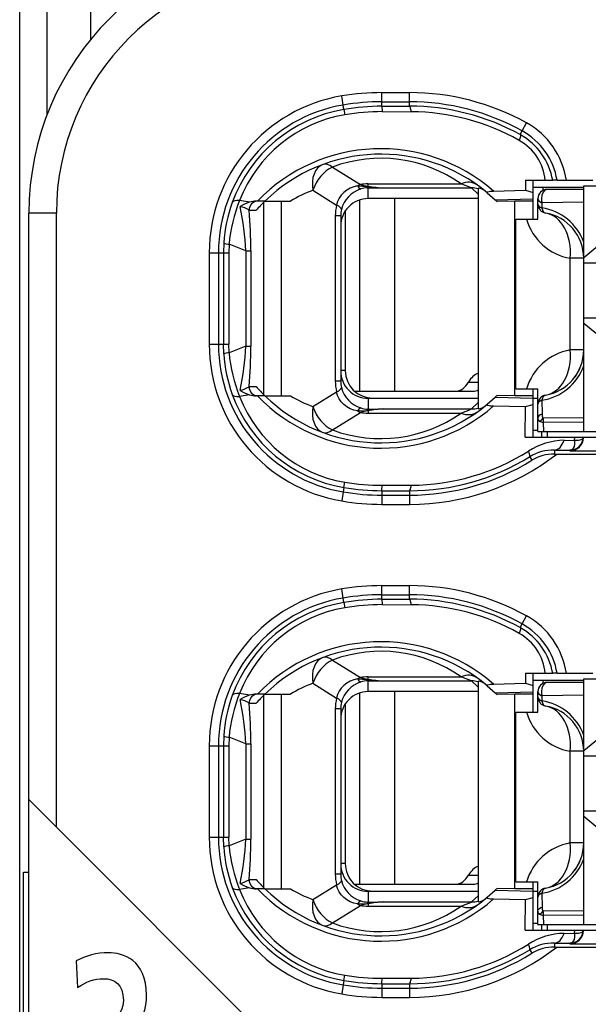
# Model space of a CAD drawing. Extents: x 0 to 241, y 0 to 171.
# Tile 13 of 27: x 48.46 to 54.66, y 60.68 to 71.42. Entities that reach past the tile are written whole.
import ezdxf

# ---------------------------------------------------------------- set-up
doc = ezdxf.new("R2010")
doc.units = 0
doc.header["$LTSCALE"] = 13.2748
doc.header["$MEASUREMENT"] = 0
doc.layers.get('0').update_dxf_attribs({"linetype": 'CONTINUOUS'})

msp = doc.modelspace()

# ---------------------------------------------------------------- linework, layer by layer
at = {"color": 7, "linetype": 'CONTINUOUS'}
for p, q in [((48.4606, 14.6572), (48.4606, 134.2919)), ((48.7606, 70.3852), (48.7606, 76.2309)), ((49.2357, 71.2037), (49.2357, 72.783)), ((51.9884, 70.4882), (51.9718, 70.5871)), ((52.4108, 70.4747), (52.4108, 70.6236)), ((52.4108, 70.6236), (52.7105, 70.6236)), ((52.7105, 70.4754), (52.7105, 70.6236)), ((51.9967, 70.4403), (51.9884, 70.4882)), ((51.9967, 70.4396), (52.0056, 70.3824)), ((52.4108, 70.5237), (52.7105, 70.5237)), ((52.4108, 70.4747), (52.7105, 70.4754)), ((52.4108, 70.4744), (52.4114, 70.4162)), ((52.4114, 70.4162), (52.7312, 70.4151)), ((53.9397, 70.2053), (53.9883, 70.2928)), ((53.918, 70.1657), (53.9397, 70.2053)), ((51.8706, 69.8126), (52.1762, 69.6217)), ((52.0656, 69.5811), (52.0291, 69.5611)), ((52.1045, 69.5959), (52.0656, 69.5811)), ((52.1455, 69.6055), (52.1045, 69.5959)), ((52.1455, 69.6055), (52.2516, 69.6011)), ((52.2516, 69.6011), (52.2606, 69.6045)), ((52.2516, 69.6011), (52.2516, 69.5852)), ((52.2657, 69.599), (52.2516, 69.6011)), ((52.2606, 69.5855), (52.2516, 69.5852)), ((52.2606, 69.6045), (52.2606, 69.6286)), ((52.2606, 69.6286), (53.2727, 69.6286)), ((52.2606, 69.4681), (52.2606, 69.5855)), ((52.2606, 69.5855), (52.4304, 69.5842)), ((52.2657, 69.599), (52.2609, 69.5859)), ((52.4304, 69.5842), (53.3861, 69.5842)), ((53.4605, 69.5153), (53.3861, 69.5842)), ((53.4605, 69.5824), (53.4605, 67.1764)), ((53.9745, 69.6679), (53.9755, 69.5583)), ((53.9745, 69.6679), (54.2725, 69.6679)), ((54.06, 69.5928), (54.6108, 69.5928)), ((54.0606, 69.2427), (54.0606, 69.6679)), ((54.165, 69.5928), (54.165, 69.557)), ((54.6108, 69.568), (54.2105, 69.568)), ((54.2732, 69.6679), (54.2742, 69.6679)), ((54.3204, 69.6679), (54.2746, 69.6679)), ((54.3208, 69.6679), (54.7107, 69.6679)), ((54.6108, 66.928), (54.6108, 69.6079)), ((54.6108, 69.6079), (54.8106, 69.6079)), ((51.6584, 69.5583), (51.9157, 69.3971)), ((51.9443, 69.4729), (51.9267, 69.436)), ((51.9674, 69.5067), (51.9443, 69.4729)), ((51.996, 69.5359), (51.9674, 69.5067)), ((52.0291, 69.5611), (51.996, 69.5359)), ((53.4605, 69.4681), (52.2606, 69.4681)), ((52.5458, 69.4681), (52.5458, 67.3679)), ((53.5594, 69.5318), (53.6441, 69.4564)), ((53.6276, 69.5508), (53.9755, 69.5583)), ((53.6441, 69.4564), (54.0606, 69.4653)), ((53.6441, 69.4564), (53.6607, 69.4405)), ((53.9755, 69.5587), (54.0606, 69.5339)), ((54.1106, 69.2427), (54.1106, 69.4681)), ((50.9648, 69.4281), (50.8587, 69.4488)), ((51.1343, 69.4405), (51.0413, 69.4405)), ((51.1223, 67.33), (51.1223, 69.4285)), ((51.1347, 69.4405), (51.4124, 69.4405)), ((51.3166, 67.318), (51.3166, 69.4405)), ((51.9267, 69.436), (51.9157, 69.3971)), ((52.1641, 69.4522), (52.1641, 67.3679)), ((53.661, 69.4402), (53.6652, 69.4364)), ((53.8605, 69.4405), (53.6652, 69.4364)), ((53.8605, 67.318), (53.8605, 69.4405)), ((54.0606, 69.4405), (53.8605, 69.4405)), ((54.1554, 69.4236), (54.1547, 69.3664)), ((54.6108, 69.4298), (54.1554, 69.4236)), ((48.5605, 52.5076), (48.5605, 69.3082)), ((48.8605, 69.3082), (48.5605, 69.3082)), ((48.8605, 62.6167), (48.8605, 69.3082)), ((50.961, 69.3406), (51.0393, 69.3406)), ((51.9019, 69.282), (51.9019, 67.4764)), ((51.9605, 69.282), (51.9019, 69.282)), ((51.9605, 69.282), (51.9605, 67.4764)), ((52.0104, 69.3334), (52.0104, 67.5929)), ((53.8708, 67.3927), (53.8708, 69.2427)), ((53.8708, 69.2427), (54.1106, 69.2427)), ((54.6108, 68.8259), (54.8906, 69.0567)), ((50.6854, 68.9844), (50.6816, 68.8779)), ((50.7433, 68.9709), (50.7402, 68.8779)), ((50.9263, 68.8989), (50.7433, 68.9709)), ((50.5273, 68.8779), (50.5273, 67.8805)), ((50.5273, 68.8779), (50.7402, 68.8779)), ((50.6276, 68.8779), (50.6276, 67.8805)), ((50.6816, 68.8779), (50.6816, 67.8805)), ((50.7402, 68.8779), (50.7402, 67.8805)), ((50.9263, 68.8989), (50.9263, 67.8592)), ((50.9263, 68.8989), (50.9817, 68.8989)), ((50.9817, 68.8989), (50.9817, 67.8592)), ((54.4641, 67.8179), (54.4641, 68.818)), ((54.6108, 68.818), (54.4641, 68.818)), ((54.6108, 68.768), (55.4986, 68.768)), ((54.6108, 68.1679), (55.4986, 68.1679)), ((54.6108, 68.11), (54.8906, 67.8792)), ((50.5273, 67.8805), (50.7402, 67.8805)), ((50.6854, 67.7741), (50.6816, 67.8805)), ((50.7433, 67.7875), (50.7402, 67.8805)), ((50.9263, 67.8592), (50.7433, 67.7875)), ((50.9263, 67.8592), (50.9817, 67.8592)), ((54.6108, 67.8179), (54.4641, 67.8179)), ((52.0104, 67.5929), (51.9605, 67.5929)), ((50.961, 67.4179), (51.0393, 67.4179)), ((51.9605, 67.4764), (51.9019, 67.4764)), ((53.3547, 67.4678), (53.4605, 67.4678)), ((50.9648, 67.33), (50.8587, 67.31)), ((51.1343, 67.318), (51.0413, 67.318)), ((51.1347, 67.318), (51.4124, 67.318)), ((51.6584, 67.2005), (51.9157, 67.361)), ((51.9267, 67.3224), (51.9157, 67.361)), ((51.9443, 67.2856), (51.9267, 67.3224)), ((52.1121, 67.3679), (53.4064, 67.3679)), ((53.6441, 67.3024), (53.6607, 67.318)), ((53.661, 67.3183), (53.6652, 67.3224)), ((53.8605, 67.318), (53.6652, 67.3224)), ((54.0606, 67.318), (53.8605, 67.318)), ((53.8708, 67.3927), (54.1106, 67.3927)), ((54.0606, 66.868), (54.0606, 67.3927)), ((54.1106, 66.928), (54.1106, 67.3927)), ((51.9674, 67.2518), (51.9443, 67.2856)), ((51.996, 67.2225), (51.9674, 67.2518)), ((52.0291, 67.1974), (51.996, 67.2225)), ((52.2606, 67.2904), (52.2606, 67.1729)), ((53.4605, 67.2904), (52.2606, 67.2904)), ((52.3105, 67.2928), (53.4605, 67.2928)), ((53.4605, 67.2432), (53.3861, 67.1743)), ((53.5594, 67.2267), (53.6441, 67.3024)), ((53.6276, 67.2077), (53.9755, 67.1998)), ((53.6441, 67.3024), (54.0606, 67.2932)), ((53.9755, 67.1998), (54.0606, 67.2246)), ((54.0606, 67.2928), (54.1106, 67.2928)), ((54.1547, 67.2694), (54.1571, 67.1195)), ((51.8706, 66.9459), (52.1762, 67.1367)), ((52.0656, 67.1774), (52.0291, 67.1974)), ((52.1045, 67.1626), (52.0656, 67.1774)), ((52.1455, 67.1529), (52.1045, 67.1626)), ((52.1455, 67.1529), (52.2516, 67.1574)), ((52.2516, 67.1574), (52.2516, 67.1729)), ((52.2606, 67.1729), (52.2516, 67.1729)), ((52.2657, 67.1591), (52.2516, 67.1574)), ((52.2516, 67.1574), (52.2606, 67.154)), ((52.2606, 67.1729), (52.4304, 67.1743)), ((52.2606, 67.154), (52.2606, 67.1299)), ((52.2606, 67.1299), (53.2727, 67.1299)), ((52.2657, 67.1591), (52.2609, 67.1726)), ((52.4304, 67.1743), (53.3861, 67.1743)), ((53.9724, 66.868), (53.9755, 67.1998)), ((54.1368, 67.0372), (54.1726, 67.0255)), ((54.6108, 67.0792), (54.1661, 67.0744)), ((54.6108, 67.0296), (54.1726, 67.0255)), ((54.174, 66.928), (54.1726, 67.0255)), ((54.0606, 66.9428), (54.1106, 66.9428)), ((54.1109, 66.928), (57.5406, 66.928)), ((54.1557, 66.868), (54.1557, 66.928)), ((54.2105, 66.928), (54.2105, 66.868)), ((53.9724, 66.868), (57.6856, 66.868)), ((54.3965, 66.8325), (54.5116, 66.8339)), ((54.5106, 66.7902), (54.5054, 66.7657)), ((54.5119, 66.8112), (54.5106, 66.7902)), ((54.5116, 66.8339), (54.5123, 66.868)), ((54.5116, 66.8339), (54.5119, 66.8112)), ((54.5116, 66.8339), (54.5523, 66.8339)), ((54.5523, 66.8339), (54.5688, 66.8367)), ((54.5688, 66.8367), (54.5823, 66.8408)), ((54.5823, 66.8408), (54.5929, 66.8466)), ((54.5929, 66.8466), (54.6001, 66.8539)), ((54.6001, 66.8539), (54.6043, 66.8677)), ((54.2911, 66.7264), (54.2911, 66.683)), ((54.2911, 66.7264), (54.4606, 66.7244)), ((54.2911, 66.683), (55.2806, 66.683)), ((54.4696, 66.7257), (54.4606, 66.7244)), ((54.4606, 66.7244), (54.4606, 66.7182)), ((54.4606, 66.7182), (55.2458, 66.7182)), ((54.4851, 66.7326), (54.4696, 66.7257)), ((54.4968, 66.7461), (54.4851, 66.7326)), ((54.5054, 66.7657), (54.4968, 66.7461)), ((54.0214, 66.653), (54.0451, 66.6148)), ((51.9967, 66.3189), (52.0056, 66.3764)), ((52.4114, 66.342), (52.7312, 66.3433)), ((51.9884, 66.2703), (51.9718, 66.1718)), ((51.9967, 66.3185), (51.9884, 66.2703)), ((52.4108, 66.2841), (52.4114, 66.342)), ((52.4108, 66.2834), (52.4108, 66.1346)), ((52.4108, 66.2834), (52.7105, 66.2834)), ((52.7105, 66.2834), (52.7105, 66.1346)), ((52.4108, 66.2348), (52.7105, 66.2348)), ((52.4108, 66.1346), (52.7105, 66.1346)), ((51.9884, 65.1134), (51.9718, 65.212)), ((52.4108, 65.0996), (52.4108, 65.2485)), ((52.4108, 65.2485), (52.7105, 65.2485)), ((52.7105, 65.1003), (52.7105, 65.2485)), ((51.9967, 65.0652), (51.9884, 65.1134)), ((51.9967, 65.0645), (52.0056, 65.0073)), ((52.4108, 65.1486), (52.7105, 65.1486)), ((52.4108, 65.0996), (52.7105, 65.1003)), ((52.4108, 65.0993), (52.4114, 65.0411)), ((52.4114, 65.0411), (52.7312, 65.04)), ((53.9397, 64.8302), (53.9883, 64.9177)), ((53.918, 64.7906), (53.9397, 64.8302)), ((51.8706, 64.4375), (52.1762, 64.2466)), ((52.0656, 64.206), (52.0291, 64.186)), ((52.1045, 64.2208), (52.0656, 64.206)), ((52.1455, 64.2308), (52.1045, 64.2208)), ((52.1455, 64.2308), (52.2516, 64.2259)), ((52.2516, 64.2259), (52.2606, 64.2294)), ((52.2516, 64.2259), (52.2516, 64.2101)), ((52.2657, 64.2239), (52.2516, 64.2259)), ((52.2606, 64.2104), (52.2516, 64.2101)), ((52.2606, 64.2294), (52.2606, 64.2535)), ((52.2606, 64.2535), (53.2727, 64.2535)), ((52.2606, 64.093), (52.2606, 64.2104)), ((52.2606, 64.2104), (52.4304, 64.2091)), ((52.2657, 64.2239), (52.2609, 64.2108)), ((52.4304, 64.2091), (53.3861, 64.2091)), ((53.4605, 64.1402), (53.3861, 64.2091)), ((53.4605, 64.2073), (53.4605, 61.8012)), ((53.9745, 64.2928), (53.9755, 64.1836)), ((53.9745, 64.2928), (54.2725, 64.2928)), ((54.06, 64.2177), (54.6108, 64.2177)), ((54.0606, 63.868), (54.0606, 64.2928)), ((54.165, 64.2177), (54.165, 64.1818)), ((54.2732, 64.2928), (54.2742, 64.2928)), ((54.3204, 64.2928), (54.2746, 64.2928)), ((54.3208, 64.2928), (54.7107, 64.2928)), ((54.6108, 61.5529), (54.6108, 64.2328)), ((54.6108, 64.2328), (54.8106, 64.2328)), ((51.6584, 64.1832), (51.9157, 64.0223)), ((51.9443, 64.0978), (51.9267, 64.0609)), ((51.9674, 64.1316), (51.9443, 64.0978)), ((51.996, 64.1608), (51.9674, 64.1316)), ((52.0291, 64.186), (51.996, 64.1608)), ((53.4605, 64.093), (52.2606, 64.093)), ((52.5458, 64.093), (52.5458, 61.9928)), ((53.5594, 64.1567), (53.6441, 64.0812)), ((53.6276, 64.1757), (53.9755, 64.1836)), ((53.6441, 64.0812), (54.0606, 64.0902)), ((53.9755, 64.1836), (54.0606, 64.1588)), ((54.1106, 63.868), (54.1106, 64.093)), ((54.6108, 64.1929), (54.2105, 64.1929)), ((50.9648, 64.053), (50.8587, 64.0737)), ((51.1343, 64.0654), (51.0413, 64.0654)), ((51.1223, 61.9549), (51.1223, 64.0533)), ((51.1347, 64.0654), (51.4124, 64.0654)), ((51.3166, 61.9429), (51.3166, 64.0654)), ((51.9267, 64.0609), (51.9157, 64.0223)), ((52.1641, 64.0771), (52.1641, 61.9928)), ((53.6441, 64.0812), (53.6607, 64.0654)), ((53.661, 64.0651), (53.6652, 64.0612)), ((53.8605, 64.0654), (53.6652, 64.0612)), ((53.8605, 61.9429), (53.8605, 64.0654)), ((54.0606, 64.0654), (53.8605, 64.0654)), ((54.1554, 64.0485), (54.1547, 63.9913)), ((54.6108, 64.0547), (54.1554, 64.0485)), ((50.961, 63.9655), (51.0393, 63.9655)), ((51.9019, 63.9069), (51.9019, 62.1013)), ((51.9605, 63.9069), (51.9019, 63.9069)), ((51.9605, 63.9069), (51.9605, 62.1013)), ((52.0104, 63.9582), (52.0104, 62.2181)), ((53.8708, 62.0179), (53.8708, 63.868)), ((53.8708, 63.868), (54.1106, 63.868)), ((54.6108, 63.4508), (54.8906, 63.6816)), ((50.6854, 63.6093), (50.6816, 63.5028)), ((50.7433, 63.5958), (50.7402, 63.5028)), ((50.9263, 63.5238), (50.7433, 63.5958)), ((50.5273, 63.5028), (50.5273, 62.5054)), ((50.5273, 63.5028), (50.7402, 63.5028)), ((50.6276, 63.5028), (50.6276, 62.5054)), ((50.6816, 63.5028), (50.6816, 62.5054)), ((50.7402, 63.5028), (50.7402, 62.5054)), ((50.9263, 63.5238), (50.9263, 62.4841)), ((50.9263, 63.5238), (50.9817, 63.5238)), ((50.9817, 63.5238), (50.9817, 62.4841)), ((54.4641, 62.4427), (54.4641, 63.4429)), ((54.6108, 63.4429), (54.4641, 63.4429)), ((54.6108, 63.3929), (55.4986, 63.3929)), ((48.5608, 62.9161), (48.8605, 62.6167)), ((54.6108, 62.7927), (55.4986, 62.7927)), ((54.6108, 62.7352), (54.8906, 62.5041)), ((51.1605, 60.3164), (48.8605, 62.6167)), ((50.5273, 62.5054), (50.7402, 62.5054)), ((50.6854, 62.399), (50.6816, 62.5054)), ((50.7433, 62.4124), (50.7402, 62.5054)), ((50.9263, 62.4841), (50.7433, 62.4124)), ((50.9263, 62.4841), (50.9817, 62.4841)), ((54.6108, 62.4427), (54.4641, 62.4427)), ((52.0104, 62.2181), (51.9605, 62.2181)), ((48.5009, 59.6914), (48.5009, 62.1244)), ((48.5009, 62.1244), (48.5605, 62.1244)), ((51.9605, 62.1013), (51.9019, 62.1013)), ((53.3547, 62.0927), (53.4605, 62.0927)), ((50.9648, 61.9549), (50.8587, 61.9349)), ((50.961, 62.0431), (51.0393, 62.0431)), ((51.1343, 61.9429), (51.0413, 61.9429)), ((51.1347, 61.9429), (51.4124, 61.9429)), ((51.6584, 61.8253), (51.9157, 61.9859)), ((51.9267, 61.9473), (51.9157, 61.9859)), ((51.9443, 61.9105), (51.9267, 61.9473)), ((52.1121, 61.9928), (53.4064, 61.9928)), ((53.6441, 61.9273), (53.6607, 61.9429)), ((53.661, 61.9432), (53.6652, 61.9473)), ((53.8605, 61.9429), (53.6652, 61.9473)), ((54.0606, 61.9429), (53.8605, 61.9429)), ((53.8708, 62.0179), (54.1106, 62.0179)), ((54.0606, 61.4929), (54.0606, 62.0179)), ((54.1106, 61.5529), (54.1106, 62.0179)), ((51.9674, 61.877), (51.9443, 61.9105)), ((51.996, 61.8474), (51.9674, 61.877)), ((52.0291, 61.8223), (51.996, 61.8474)), ((52.2606, 61.9153), (52.2606, 61.7978)), ((53.4605, 61.9153), (52.2606, 61.9153)), ((52.3105, 61.9177), (53.4605, 61.9177)), ((53.4605, 61.8681), (53.3861, 61.7992)), ((53.5594, 61.8516), (53.6441, 61.9273)), ((53.6441, 61.9273), (54.0606, 61.9184)), ((53.9755, 61.8247), (54.0606, 61.8495)), ((54.0606, 61.9177), (54.1106, 61.9177)), ((54.1547, 61.8943), (54.1571, 61.7444)), ((51.8706, 61.5708), (52.1762, 61.7616)), ((52.0656, 61.8023), (52.0291, 61.8223)), ((52.1045, 61.7875), (52.0656, 61.8023)), ((52.1455, 61.7778), (52.1045, 61.7875)), ((52.1455, 61.7778), (52.2516, 61.7823)), ((52.2516, 61.7823), (52.2516, 61.7978)), ((52.2606, 61.7978), (52.2516, 61.7978)), ((52.2657, 61.784), (52.2516, 61.7823)), ((52.2516, 61.7823), (52.2606, 61.7792)), ((52.2606, 61.7978), (52.4304, 61.7992)), ((52.2606, 61.7792), (52.2606, 61.7548)), ((52.2606, 61.7548), (53.2727, 61.7548)), ((52.2657, 61.784), (52.2609, 61.7974)), ((52.4304, 61.7992), (53.3861, 61.7992)), ((53.6276, 61.8329), (53.9755, 61.8247)), ((53.9724, 61.4929), (53.9755, 61.8247)), ((54.1209, 61.7224), (54.1282, 61.7292)), ((54.1282, 61.7292), (54.1413, 61.7379)), ((54.1413, 61.7379), (54.1571, 61.7444)), ((54.1106, 61.6986), (54.112, 61.7068)), ((54.112, 61.7068), (54.1154, 61.7148)), ((54.1154, 61.7148), (54.1209, 61.7224)), ((54.1368, 61.6621), (54.1726, 61.6504)), ((54.6108, 61.7041), (54.1661, 61.6993)), ((54.6108, 61.6545), (54.1726, 61.6504)), ((54.174, 61.5529), (54.1726, 61.6504)), ((54.0606, 61.5677), (54.1106, 61.5677)), ((54.1109, 61.5529), (57.5406, 61.5529)), ((54.1557, 61.4929), (54.1557, 61.5529)), ((54.2105, 61.5529), (54.2105, 61.4929)), ((53.9724, 61.4929), (57.6856, 61.4929)), ((54.3965, 61.4574), (54.5116, 61.4588)), ((54.5106, 61.4151), (54.5054, 61.3906)), ((54.5119, 61.436), (54.5106, 61.4151)), ((54.5116, 61.4588), (54.5123, 61.4929)), ((54.5116, 61.4588), (54.5119, 61.436)), ((54.5116, 61.4588), (54.5523, 61.4588)), ((54.5523, 61.4588), (54.5688, 61.4616)), ((54.5688, 61.4616), (54.5823, 61.4657)), ((54.5823, 61.4657), (54.5929, 61.4715)), ((54.5929, 61.4715), (54.6001, 61.4788)), ((54.6001, 61.4788), (54.6043, 61.4926)), ((54.2911, 61.3513), (54.2911, 61.3079)), ((54.2911, 61.3513), (54.4606, 61.3492)), ((54.2911, 61.3079), (55.2806, 61.3079)), ((54.4696, 61.3506), (54.4606, 61.3492)), ((54.4606, 61.3492), (54.4606, 61.3431)), ((54.4606, 61.3431), (55.2458, 61.3431)), ((54.4851, 61.3575), (54.4696, 61.3506)), ((54.4968, 61.3713), (54.4851, 61.3575)), ((54.5054, 61.3906), (54.4968, 61.3713)), ((54.0214, 61.2779), (54.0451, 61.2397)), ((51.9967, 60.9437), (52.0056, 61.0013)), ((51.9884, 60.8952), (51.9718, 60.7966)), ((51.9967, 60.9434), (51.9884, 60.8952)), ((52.4108, 60.909), (52.4114, 60.9672)), ((52.4108, 60.9086), (52.4108, 60.7594)), ((52.4108, 60.9086), (52.7105, 60.9083)), ((52.4114, 60.9672), (52.7312, 60.9682)), ((52.7105, 60.9083), (52.7105, 60.7594)), ((52.4108, 60.8597), (52.7105, 60.8597)), ((52.4108, 60.7594), (52.7105, 60.7594))]:
    msp.add_line(p, q, dxfattribs=at)
for centre, radius, start, end in [((51.5608, 69.3079), 3.0004, 90.00668, 179.99332), ((51.5603, 69.308), 2.6998, 89.99649, 179.99602), ((52.261, 68.8777), 1.7337, 99.60002, 179.99155), ((52.4126, 67.9449), 2.6787, 90.03939, 99.47112), ((52.7111, 67.992), 2.6316, 60.96488, 90.01261), ((52.2604, 68.8781), 1.6329, 99.59024, 180.00697), ((52.2581, 68.8878), 1.574, 99.56243, 159.99186), ((52.4093, 68.0101), 2.5136, 89.9662, 99.63955), ((52.4124, 67.9479), 2.5269, 90.03689, 99.46939), ((52.7107, 67.9917), 2.5319, 60.95988, 90.00397), ((52.715, 67.9845), 2.4909, 61.12209, 90.10465), ((52.2554, 68.9038), 1.4993, 99.59069, 158.68313), ((52.4119, 67.9553), 2.4609, 90.01, 99.50162), ((52.7168, 67.9902), 2.425, 60.60586, 89.65974), ((53.5719, 69.5413), 0.8591, 8.46994, 61.0108), ((53.6346, 69.6152), 0.5584, 5.4173, 60.80284), ((53.5758, 69.5462), 0.7076, 9.90559, 61.10905), ((53.572, 69.5413), 0.759, 9.59724, 61.02289), ((52.3978, 68.1401), 1.8715, 48.91953, 135.9824), ((52.3977, 68.1406), 1.8124, 50.13703, 134.17583), ((52.3976, 68.3941), 1.5132, 54.66707, 110.38295), ((52.2746, 69.2711), 0.3164, 107.53672, 165.38627), ((52.2582, 69.3291), 0.2562, 91.47394, 107.94935), ((52.4795, 70.715), 1.1319, 258.84457, 267.51233), ((53.44, 69.4274), 0.1564, 50.85247, 82.45126), ((54.2106, 69.468), 0.1, 90.02413, 179.95564), ((52.1851, 68.143), 1.5101, 110.41258, 120.77536), ((52.2611, 69.1678), 0.3002, 90.0966, 180.16581), ((52.2881, 68.8756), 1.6063, 159.94621, 176.11611), ((52.4416, 68.8135), 1.7056, 158.13355, 174.70555), ((48.024, 68.7742), 2.9049, 2.46074, 12.0485), ((51.0448, 69.1777), 0.2628, 90.74587, 107.69846), ((52.2538, 68.2718), 1.6178, 133.78325, 138.65096), ((54.0703, 68.7978), 0.5745, 19.78664, 81.55014), ((46.008, 68.8875), 4.9737, 0.13211, 5.22745), ((54.5639, 69.409), 0.5994, 196.10403, 260.41735), ((54.1105, 68.8177), 0.5003, 0.03283, 80.3965), ((52.26, 67.8804), 1.7327, 179.9936, 260.42655), ((52.2601, 67.8801), 1.6325, 179.98321, 260.41958), ((48.0245, 67.9839), 2.9045, 347.95071, 357.54005), ((46.0097, 67.871), 4.972, 354.77159, 359.86458), ((52.2829, 67.8818), 1.6011, 183.85575, 200.08007), ((52.4366, 67.9442), 1.7005, 185.28522, 201.895), ((54.5634, 67.2274), 0.5987, 99.55239, 163.97349), ((54.1109, 67.8182), 0.4999, 279.56789, 359.96253), ((54.0698, 67.8385), 0.5751, 278.48681, 340.17641), ((54.1024, 67.8225), 0.5092, 320.03243, 339.75333), ((52.2612, 67.5908), 0.3004, 179.86856, 269.86903), ((52.3105, 67.5929), 0.3001, 180.00633, 269.99367), ((52.4187, 68.64), 1.843, 221.54142, 225.82213), ((52.2522, 67.4762), 0.2917, 179.96009, 193.69323), ((52.2586, 67.8712), 1.5746, 200.02236, 260.42531), ((52.2554, 67.8545), 1.4991, 201.297, 260.40798), ((52.3978, 68.6179), 1.8711, 224.00642, 311.09158), ((52.3977, 68.6183), 1.8128, 225.83392, 309.85314), ((52.1801, 68.6094), 1.5024, 239.26769, 249.6781), ((52.273, 67.4865), 0.3148, 194.59408, 252.66564), ((52.3977, 68.3632), 1.5122, 249.59703, 305.35295), ((52.3046, 66.7026), 0.4532, 95.58221, 106.51424), ((52.4774, 66.0439), 1.1314, 92.38083, 101.05106), ((52.7179, 68.7114), 1.6761, 289.33145, 293.49449), ((54.4111, 66.0837), 0.749, 91.11314, 122.595), ((54.4607, 66.868), 0.1436, 269.96057, 0.02537), ((52.7104, 68.7679), 2.6334, 270.00283, 307.65314), ((52.7162, 68.771), 2.4277, 270.35382, 302.12828), ((54.2804, 66.2333), 0.4933, 88.75388, 121.679), ((54.2895, 66.2112), 0.4718, 89.80529, 121.19801), ((52.7176, 68.7673), 2.4839, 269.8357, 301.65961), ((52.7104, 68.7689), 2.5341, 270.00102, 301.78293), ((52.4131, 68.7695), 2.4275, 260.33814, 269.96183), ((52.4093, 68.7484), 2.5136, 260.36045, 270.0338), ((52.4131, 68.769), 2.4856, 260.35425, 269.94514), ((52.4102, 68.7347), 2.6001, 260.29375, 270.0124), ((52.261, 63.5026), 1.7337, 99.60024, 179.9925), ((52.4126, 62.5698), 2.6787, 90.03939, 99.47112), ((52.7111, 62.6169), 2.6316, 60.96488, 90.01261), ((52.2611, 63.5028), 1.6335, 99.60966, 180.00122), ((52.259, 63.5122), 1.575, 99.5873, 159.98464), ((52.4103, 62.5977), 2.5509, 89.98963, 99.52065), ((52.4123, 62.5764), 2.5232, 90.03486, 99.48111), ((52.7107, 62.617), 2.5316, 60.95606, 90.00471), ((52.7151, 62.6094), 2.4909, 61.12345, 90.10643), ((52.2564, 63.528), 1.5004, 99.62041, 158.67471), ((52.4091, 62.614), 2.4271, 89.9437, 99.56792), ((52.7167, 62.6147), 2.4254, 60.60827, 89.65718), ((53.5719, 64.1662), 0.8591, 8.46994, 61.0108), ((53.5758, 64.1711), 0.7076, 9.90547, 61.10918), ((53.5721, 64.1662), 0.759, 9.59793, 61.02575), ((52.3978, 62.7649), 1.8715, 48.92055, 135.98138), ((53.6339, 64.24), 0.5591, 5.41419, 60.76343), ((52.3977, 62.7656), 1.8124, 50.13517, 134.1761), ((52.3976, 63.0191), 1.5131, 54.6664, 110.38646), ((52.2746, 63.8959), 0.3165, 107.53255, 165.3085), ((52.479, 65.3354), 1.1274, 258.82699, 267.5299), ((52.7179, 62.672), 1.6761, 66.50551, 70.66855), ((52.1836, 62.7706), 1.5071, 110.39561, 120.77897), ((52.2611, 63.7927), 0.3002, 90.0966, 180.16581), ((54.2106, 64.0929), 0.1, 90.03772, 179.94205), ((52.288, 63.5005), 1.6063, 159.94615, 176.11617), ((52.4418, 63.4384), 1.7058, 158.13478, 174.70423), ((48.0249, 63.3992), 2.9041, 2.46013, 12.05016), ((51.0448, 63.8026), 0.2628, 90.74587, 107.69846), ((52.339, 62.8194), 1.7328, 134.04224, 138.59517), ((54.0702, 63.4227), 0.5745, 19.7851, 81.54637), ((46.0074, 63.5123), 4.9743, 0.13241, 5.22714), ((54.1108, 63.4428), 0.5001, 0.00864, 80.42069), ((54.5639, 64.0338), 0.5993, 196.05928, 260.41508), ((52.2603, 62.5055), 1.733, 180.00124, 260.41769), ((52.2607, 62.5054), 1.6331, 180.00025, 260.4013), ((48.0201, 62.6093), 2.9088, 347.95771, 357.53199), ((46.0176, 62.4958), 4.9641, 354.76741, 359.86446), ((52.2854, 62.5072), 1.6036, 183.8701, 200.06757), ((52.4366, 62.5691), 1.7005, 185.28531, 201.895), ((54.5634, 61.8522), 0.5988, 99.54663, 163.93176), ((54.1109, 62.443), 0.4999, 279.56428, 359.9619), ((54.0697, 62.4635), 0.5752, 278.49427, 340.17425), ((54.1028, 62.4472), 0.5088, 320.02378, 339.76199), ((52.2614, 62.2158), 0.3005, 179.82428, 269.84593), ((52.3106, 62.2179), 0.3002, 179.95438, 269.98503), ((52.2539, 62.1013), 0.2934, 180.00145, 193.65187), ((52.2586, 62.4961), 1.5747, 200.02192, 260.42379), ((51.095, 62.3555), 0.4213, 236.94842, 252.00205), ((52.3541, 63.1991), 1.7508, 221.32279, 225.83736), ((52.3976, 63.2425), 1.8708, 224.00418, 311.10799), ((52.3977, 63.2431), 1.8127, 225.83287, 309.85427), ((52.1817, 63.2372), 1.5057, 239.27225, 249.66017), ((52.2736, 62.1118), 0.3154, 194.6498, 252.60035), ((54.2108, 61.8512), 0.1003, 99.68483, 180.02596), ((52.2554, 62.4793), 1.499, 201.29555, 260.40932), ((52.3978, 62.988), 1.5121, 249.59487, 305.35498), ((52.3039, 61.3303), 0.4503, 95.52324, 106.52527), ((52.4772, 60.669), 1.1311, 92.36819, 101.04022), ((52.7252, 63.3189), 1.6573, 289.29259, 293.50244), ((54.4112, 60.7082), 0.7493, 91.11982, 122.58833), ((54.4607, 61.4928), 0.1436, 269.97164, 0.02775), ((52.7104, 63.3928), 2.6334, 270.00165, 307.65207), ((52.7162, 63.3959), 2.4277, 270.35378, 302.12806), ((54.2804, 60.8582), 0.4933, 88.75388, 121.679), ((54.2896, 60.8358), 0.4721, 89.80833, 121.17971), ((52.7176, 63.3922), 2.484, 269.83709, 301.66096), ((52.7104, 63.3938), 2.5341, 270.00253, 301.78422), ((52.4084, 63.3613), 2.3942, 260.31618, 270.0737), ((52.4124, 63.4107), 2.551, 260.4316, 269.96264), ((52.4082, 63.3607), 2.4521, 260.33784, 270.05934), ((52.4103, 63.3633), 2.6039, 260.30566, 270.01006)]:
    msp.add_arc(centre, radius, start, end, dxfattribs=at)
for points in [[(52.7312, 70.4151), (52.7257, 70.4527), (52.7184, 70.4741), (52.7105, 70.4754)], [(51.7658, 69.8394), (51.678, 69.8064), (51.6335, 69.6906), (51.6584, 69.5583)], [(51.8706, 69.8126), (51.7772, 69.7705), (51.6935, 69.67), (51.6584, 69.5583)], [(51.8706, 69.8126), (51.8327, 69.8412), (51.7961, 69.8505), (51.7658, 69.8394)], [(52.1762, 69.6217), (52.1658, 69.6169), (52.1555, 69.6117), (52.1455, 69.6055)], [(52.1462, 69.6059), (52.1524, 69.5907), (52.1641, 69.579), (52.1789, 69.5721)], [(52.1758, 69.6217), (52.2037, 69.6135), (52.232, 69.6076), (52.2606, 69.6045)], [(52.2606, 69.6286), (52.2323, 69.6286), (52.2041, 69.6262), (52.1762, 69.6217)], [(52.2657, 69.599), (52.3205, 69.5914), (52.3753, 69.5863), (52.4304, 69.5842)], [(53.446, 69.619), (53.4009, 69.651), (53.3382, 69.6548), (53.2727, 69.6286)], [(53.3861, 69.5842), (53.3489, 69.6004), (53.311, 69.6148), (53.2727, 69.6286)], [(53.4605, 69.5756), (53.4364, 69.5814), (53.4112, 69.5845), (53.3861, 69.5842)], [(54.1106, 69.4681), (54.1106, 69.4501), (54.1275, 69.4336), (54.1554, 69.4236)], [(50.8587, 69.4488), (50.8153, 69.4515), (50.7864, 69.4433), (50.7791, 69.4264)], [(50.9614, 69.3413), (50.9325, 69.3609), (50.8997, 69.3744), (50.8649, 69.3799)], [(50.9648, 69.4281), (50.9297, 69.4171), (50.8959, 69.4013), (50.8653, 69.3806)], [(51.0596, 69.4405), (51.0051, 69.4405), (50.961, 69.3957), (50.961, 69.3406)], [(51.9157, 69.3971), (51.9064, 69.3596), (51.9019, 69.321), (51.9019, 69.282)], [(51.9688, 69.3509), (51.9705, 69.3633), (51.9515, 69.3799), (51.9157, 69.3971)], [(51.9688, 69.3509), (51.9632, 69.3285), (51.9605, 69.3055), (51.9605, 69.282)], [(54.1106, 69.4095), (54.1106, 69.3923), (54.1271, 69.3761), (54.1547, 69.3664)], [(54.1106, 69.4095), (54.1106, 69.3861), (54.1189, 69.3633), (54.1344, 69.3451)], [(54.1547, 69.3664), (54.1599, 69.3351), (54.1747, 69.3144), (54.194, 69.311)], [(54.1344, 69.3451), (54.1419, 69.3361), (54.1509, 69.3285), (54.1612, 69.3227)], [(54.1612, 69.3227), (54.1712, 69.3168), (54.1823, 69.3131), (54.194, 69.311)], [(54.4641, 68.818), (54.4854, 69.0695), (54.3693, 69.2813), (54.194, 69.311)], [(50.6851, 68.9833), (50.7037, 68.9761), (50.7233, 68.9723), (50.7433, 68.9716)], [(50.7433, 67.7868), (50.7233, 67.7861), (50.7037, 67.782), (50.6851, 67.7751)], [(54.194, 67.3252), (54.3693, 67.3548), (54.4854, 67.5664), (54.4641, 67.8179)], [(53.4609, 67.5622), (53.4198, 67.5495), (53.3823, 67.5164), (53.3547, 67.4678)], [(50.8649, 67.3783), (50.8997, 67.3845), (50.9325, 67.3976), (50.9614, 67.4175)], [(50.961, 67.4179), (50.961, 67.3627), (51.0051, 67.318), (51.0596, 67.318)], [(51.9019, 67.4764), (51.9019, 67.4375), (51.9064, 67.3989), (51.9157, 67.361)], [(53.2149, 67.3679), (53.2683, 67.3696), (53.3189, 67.4058), (53.3547, 67.4678)], [(50.7791, 67.3321), (50.7864, 67.3149), (50.8153, 67.3073), (50.8587, 67.31)], [(50.8653, 67.3775), (50.8959, 67.3572), (50.9297, 67.341), (50.9648, 67.33)], [(50.9648, 67.33), (50.9897, 67.3224), (51.0155, 67.3183), (51.0413, 67.318)], [(51.9157, 67.361), (51.9515, 67.3783), (51.9705, 67.3951), (51.9688, 67.4072)], [(53.4064, 67.3679), (53.4247, 67.3686), (53.4429, 67.3734), (53.4602, 67.3817)], [(54.194, 67.3252), (54.1458, 67.3169), (54.1106, 67.2749), (54.1106, 67.2263)], [(54.194, 67.3252), (54.1747, 67.3217), (54.1599, 67.3007), (54.1547, 67.2694)], [(53.4605, 67.1764), (53.4891, 67.1798), (53.5163, 67.1915), (53.5387, 67.2094)], [(54.1547, 67.2694), (54.1271, 67.2597), (54.1106, 67.2439), (54.1106, 67.2263)], [(51.6584, 67.2005), (51.6335, 67.0675), (51.678, 66.9517), (51.7658, 66.919)], [(51.6584, 67.2005), (51.6935, 67.0885), (51.7772, 66.9876), (51.8706, 66.9459)], [(52.1455, 67.1529), (52.1555, 67.1467), (52.1658, 67.1412), (52.1762, 67.1367)], [(52.1789, 67.1863), (52.1641, 67.1795), (52.1524, 67.1674), (52.1462, 67.1526)], [(52.1762, 67.1367), (52.2041, 67.1323), (52.2323, 67.1299), (52.2606, 67.1299)], [(52.1792, 67.1857), (52.2027, 67.1781), (52.2268, 67.1736), (52.2516, 67.1729)], [(52.4304, 67.1743), (52.3753, 67.1722), (52.3205, 67.1674), (52.2657, 67.1591)], [(53.2727, 67.1299), (53.3382, 67.104), (53.4009, 67.1075), (53.446, 67.1395)], [(53.3861, 67.1743), (53.4112, 67.174), (53.4364, 67.1771), (53.4605, 67.1832)], [(54.1571, 67.1195), (54.1282, 67.1095), (54.1106, 67.0923), (54.1106, 67.0737)], [(54.1571, 67.1192), (54.1561, 67.104), (54.1592, 67.0882), (54.1661, 67.074)], [(54.1106, 67.0733), (54.1099, 67.0568), (54.1206, 67.042), (54.1368, 67.0372)], [(54.1661, 67.0744), (54.154, 67.0641), (54.144, 67.0513), (54.1368, 67.0372)], [(54.1661, 67.0744), (54.1667, 67.0579), (54.1688, 67.0413), (54.1726, 67.0255)], [(51.7658, 66.919), (51.7961, 66.908), (51.8327, 66.9173), (51.8706, 66.9459)], [(54.2911, 66.7264), (54.3349, 66.7278), (54.3752, 66.7681), (54.3965, 66.8325)], [(52.7105, 66.2834), (52.7184, 66.2841), (52.7257, 66.3058), (52.7312, 66.3433)], [(52.7312, 65.04), (52.7257, 65.0776), (52.7184, 65.0993), (52.7105, 65.1003)], [(51.7658, 64.4643), (51.678, 64.4316), (51.6335, 64.3155), (51.6584, 64.1832)], [(51.8706, 64.4375), (51.7772, 64.3954), (51.6935, 64.2948), (51.6584, 64.1832)], [(51.8706, 64.4375), (51.8327, 64.4661), (51.7961, 64.4754), (51.7658, 64.4643)], [(52.1762, 64.2466), (52.1658, 64.2418), (52.1555, 64.2366), (52.1455, 64.2308)], [(52.1462, 64.2308), (52.1524, 64.2159), (52.1641, 64.2039), (52.1789, 64.197)], [(52.1758, 64.2466), (52.2037, 64.2383), (52.232, 64.2325), (52.2606, 64.2294)], [(52.2606, 64.2535), (52.2323, 64.2535), (52.2041, 64.2514), (52.1762, 64.2466)], [(52.2516, 64.2104), (52.2268, 64.2094), (52.2027, 64.2053), (52.1792, 64.1977)], [(52.2657, 64.2239), (52.3205, 64.2163), (52.3753, 64.2111), (52.4304, 64.2091)], [(53.446, 64.2438), (53.4009, 64.2762), (53.3382, 64.2797), (53.2727, 64.2535)], [(53.4605, 64.2005), (53.4364, 64.2063), (53.4112, 64.2094), (53.3861, 64.2091)], [(53.5387, 64.1736), (53.5163, 64.1922), (53.4891, 64.2036), (53.4605, 64.2073)], [(54.1106, 64.093), (54.1106, 64.075), (54.1275, 64.0585), (54.1554, 64.0485)], [(50.8587, 64.0737), (50.8153, 64.0764), (50.7864, 64.0682), (50.7791, 64.0513)], [(50.9614, 63.9662), (50.9325, 63.9858), (50.8997, 63.9993), (50.8649, 64.0048)], [(50.9648, 64.0533), (50.9297, 64.0419), (50.8959, 64.0261), (50.8653, 64.0054)], [(51.0596, 64.0654), (51.0051, 64.0654), (50.961, 64.0206), (50.961, 63.9655)], [(51.9157, 64.0223), (51.9064, 63.9844), (51.9019, 63.9459), (51.9019, 63.9069)], [(51.9688, 63.9758), (51.9705, 63.9882), (51.9515, 64.0048), (51.9157, 64.0223)], [(54.1106, 64.0344), (54.1106, 64.0171), (54.1271, 64.001), (54.1547, 63.9913)], [(54.1106, 64.0344), (54.1106, 64.011), (54.1189, 63.9882), (54.1344, 63.9699)], [(54.1547, 63.9913), (54.1599, 63.96), (54.1747, 63.9393), (54.194, 63.9359)], [(51.9688, 63.9758), (51.9632, 63.9534), (51.9605, 63.9303), (51.9605, 63.9069)], [(54.1344, 63.9699), (54.1419, 63.961), (54.1509, 63.9534), (54.1612, 63.9476)], [(54.1612, 63.9476), (54.1712, 63.942), (54.1823, 63.9379), (54.194, 63.9359)], [(54.4641, 63.4429), (54.4854, 63.6947), (54.3693, 63.9062), (54.194, 63.9359)], [(50.6851, 63.6086), (50.7037, 63.6013), (50.7233, 63.5972), (50.7433, 63.5965)], [(50.7433, 62.4117), (50.7233, 62.411), (50.7037, 62.4069), (50.6851, 62.4)], [(54.194, 61.9501), (54.3693, 61.9797), (54.4854, 62.1913), (54.4641, 62.4427)], [(53.4609, 62.1871), (53.4198, 62.1744), (53.3823, 62.1413), (53.3547, 62.0927)], [(51.9019, 62.1013), (51.9019, 62.0624), (51.9064, 62.0238), (51.9157, 61.9859)], [(53.2149, 61.9928), (53.2683, 61.9949), (53.3189, 62.0307), (53.3547, 62.0927)], [(50.7791, 61.957), (50.7864, 61.9401), (50.8153, 61.9322), (50.8587, 61.9349)], [(50.8649, 62.0031), (50.8997, 62.0093), (50.9325, 62.0224), (50.9614, 62.0424)], [(50.961, 62.0431), (50.961, 61.9876), (51.0051, 61.9429), (51.0596, 61.9429)], [(50.9648, 61.9549), (50.9897, 61.9473), (51.0155, 61.9432), (51.0413, 61.9429)], [(51.9157, 61.9859), (51.9515, 62.0031), (51.9705, 62.02), (51.9688, 62.0321)], [(53.4064, 61.9928), (53.4247, 61.9935), (53.4429, 61.9983), (53.4602, 62.0066)], [(54.194, 61.9501), (54.1747, 61.9466), (54.1599, 61.9256), (54.1547, 61.8943)], [(53.4605, 61.8012), (53.4891, 61.8047), (53.5163, 61.8164), (53.5387, 61.8343)], [(54.1547, 61.8943), (54.1271, 61.8846), (54.1106, 61.8688), (54.1106, 61.8512)], [(51.6584, 61.8253), (51.6335, 61.6924), (51.678, 61.5766), (51.7658, 61.5442)], [(51.6584, 61.8253), (51.6935, 61.7134), (51.7772, 61.6124), (51.8706, 61.5708)], [(52.1455, 61.7778), (52.1555, 61.7716), (52.1658, 61.7661), (52.1762, 61.7616)], [(52.1789, 61.8112), (52.1641, 61.8044), (52.1524, 61.7923), (52.1462, 61.7775)], [(52.1762, 61.7616), (52.2041, 61.7572), (52.2323, 61.7548), (52.2606, 61.7548)], [(52.1792, 61.8106), (52.2027, 61.803), (52.2268, 61.7988), (52.2516, 61.7978)], [(52.4304, 61.7992), (52.3753, 61.7971), (52.3205, 61.7923), (52.2657, 61.784)], [(53.2727, 61.7548), (53.3382, 61.7289), (53.4009, 61.7324), (53.446, 61.7644)], [(53.3861, 61.7992), (53.4112, 61.7992), (53.4364, 61.8019), (53.4605, 61.8081)], [(54.1571, 61.7441), (54.1561, 61.7289), (54.1592, 61.7131), (54.1661, 61.6993)], [(54.1106, 61.6982), (54.1099, 61.6817), (54.1206, 61.6669), (54.1368, 61.6621)], [(54.1661, 61.6993), (54.154, 61.6889), (54.144, 61.6765), (54.1368, 61.6621)], [(54.1661, 61.6993), (54.1667, 61.6827), (54.1688, 61.6662), (54.1726, 61.6504)], [(51.7658, 61.5442), (51.7961, 61.5329), (51.8327, 61.5422), (51.8706, 61.5708)], [(54.2911, 61.3513), (54.3349, 61.3527), (54.3752, 61.393), (54.3965, 61.4574)], [(52.7105, 60.9083), (52.7184, 60.909), (52.7257, 60.9307), (52.7312, 60.9682)]]:
    msp.add_open_spline(points, degree=3, dxfattribs=at)
for points, knots in [([(53.918, 70.1657), (53.9191, 70.1643), (53.9208, 70.1598), (53.9208, 70.1598), (53.9208, 70.1598), (53.9208, 70.1533), (53.9208, 70.1533), (53.9208, 70.1533), (53.9173, 70.1344), (53.9173, 70.1344), (53.9173, 70.1344), (53.907, 70.103), (53.907, 70.103)], [0, 0, 0, 0, 1, 1, 1, 2, 2, 2, 3, 3, 3, 4, 4, 4, 4]), ([(54.2105, 69.568), (54.1767, 69.568), (54.1492, 69.5232), (54.1492, 69.4681), (54.1492, 69.4526), (54.1513, 69.4374), (54.1554, 69.4236)], [0, 0, 0, 0, 1, 1, 1, 2, 2, 2, 2]), ([(53.5594, 69.5318), (53.5594, 69.5318), (53.5566, 69.5352), (53.5566, 69.5352), (53.5563, 69.537), (53.5566, 69.5383), (53.5566, 69.5383), (53.5573, 69.5394), (53.5594, 69.5411), (53.5594, 69.5411), (53.5594, 69.5411), (53.5645, 69.5435), (53.5645, 69.5435), (53.5645, 69.5435), (53.58, 69.5473), (53.58, 69.5473), (53.58, 69.5473), (53.5945, 69.5487), (53.5945, 69.5487), (53.5945, 69.5487), (53.6276, 69.5508), (53.6276, 69.5508)], [0, 0, 0, 0, 1, 1, 1, 2, 2, 2, 3, 3, 3, 4, 4, 4, 5, 5, 5, 6, 6, 6, 7, 7, 7, 7]), ([(53.5594, 67.2267), (53.5594, 67.2267), (53.5566, 67.2232), (53.5566, 67.2232), (53.5563, 67.2218), (53.5566, 67.2201), (53.5566, 67.2201), (53.5573, 67.2191), (53.5594, 67.217), (53.5594, 67.217), (53.5594, 67.217), (53.5645, 67.215), (53.5645, 67.215), (53.5645, 67.215), (53.58, 67.2115), (53.58, 67.2115), (53.58, 67.2115), (53.5945, 67.2094), (53.5945, 67.2094), (53.5945, 67.2094), (53.6276, 67.2077), (53.6276, 67.2077)], [0, 0, 0, 0, 1, 1, 1, 2, 2, 2, 3, 3, 3, 4, 4, 4, 5, 5, 5, 6, 6, 6, 7, 7, 7, 7]), ([(54.4606, 66.7182), (54.5419, 66.7182), (54.6081, 66.784), (54.6081, 66.8656), (54.6081, 66.8663), (54.6081, 66.867), (54.6081, 66.868)], [0, 0, 0, 0, 1, 1, 1, 2, 2, 2, 2]), ([(54.0214, 66.653), (54.0224, 66.6544), (54.0238, 66.6589), (54.0238, 66.6589), (54.0238, 66.6589), (54.0234, 66.6658), (54.0234, 66.6658), (54.0234, 66.6658), (54.019, 66.6844), (54.019, 66.6844), (54.019, 66.6844), (54.0072, 66.7151), (54.0072, 66.7151)], [0, 0, 0, 0, 1, 1, 1, 2, 2, 2, 3, 3, 3, 4, 4, 4, 4]), ([(53.918, 64.7906), (53.9191, 64.7896), (53.9208, 64.7847), (53.9208, 64.7847), (53.9208, 64.7847), (53.9208, 64.7782), (53.9208, 64.7782), (53.9208, 64.7782), (53.9173, 64.7593), (53.9173, 64.7593), (53.9173, 64.7593), (53.907, 64.7279), (53.907, 64.7279)], [0, 0, 0, 0, 1, 1, 1, 2, 2, 2, 3, 3, 3, 4, 4, 4, 4]), ([(53.5594, 64.1567), (53.5594, 64.1567), (53.5566, 64.1601), (53.5566, 64.1601), (53.5563, 64.1619), (53.5566, 64.1632), (53.5566, 64.1632), (53.5573, 64.1643), (53.5594, 64.166), (53.5594, 64.166), (53.5594, 64.166), (53.5645, 64.1684), (53.5645, 64.1684), (53.5645, 64.1684), (53.58, 64.1722), (53.58, 64.1722), (53.58, 64.1722), (53.5945, 64.1736), (53.5945, 64.1736), (53.5945, 64.1736), (53.6276, 64.1757), (53.6276, 64.1757)], [0, 0, 0, 0, 1, 1, 1, 2, 2, 2, 3, 3, 3, 4, 4, 4, 5, 5, 5, 6, 6, 6, 7, 7, 7, 7]), ([(54.2105, 64.1929), (54.1767, 64.1929), (54.1492, 64.1481), (54.1492, 64.093), (54.1492, 64.0774), (54.1513, 64.0623), (54.1554, 64.0485)], [0, 0, 0, 0, 1, 1, 1, 2, 2, 2, 2]), ([(53.5594, 61.8516), (53.5594, 61.8516), (53.5566, 61.8481), (53.5566, 61.8481), (53.5563, 61.8467), (53.5566, 61.845), (53.5566, 61.845), (53.5573, 61.844), (53.5594, 61.8419), (53.5594, 61.8419), (53.5594, 61.8419), (53.5645, 61.8398), (53.5645, 61.8398), (53.5645, 61.8398), (53.58, 61.8364), (53.58, 61.8364), (53.58, 61.8364), (53.5945, 61.8343), (53.5945, 61.8343), (53.5945, 61.8343), (53.6276, 61.8329), (53.6276, 61.8329)], [0, 0, 0, 0, 1, 1, 1, 2, 2, 2, 3, 3, 3, 4, 4, 4, 5, 5, 5, 6, 6, 6, 7, 7, 7, 7]), ([(54.4606, 61.3431), (54.5419, 61.3431), (54.6081, 61.4088), (54.6081, 61.4905), (54.6081, 61.4912), (54.6081, 61.4919), (54.6081, 61.4929)], [0, 0, 0, 0, 1, 1, 1, 2, 2, 2, 2]), ([(54.0214, 61.2779), (54.0224, 61.2793), (54.0238, 61.2838), (54.0238, 61.2838), (54.0238, 61.2838), (54.0234, 61.2907), (54.0234, 61.2907), (54.0234, 61.2907), (54.019, 61.3093), (54.019, 61.3093), (54.019, 61.3093), (54.0072, 61.3399), (54.0072, 61.3399)], [0, 0, 0, 0, 1, 1, 1, 2, 2, 2, 3, 3, 3, 4, 4, 4, 4]), ([(49.0524, 59.751), (49.1389, 59.7021), (49.2328, 59.6687), (49.3319, 59.6687), (49.4366, 59.6687), (49.5969, 59.7407), (49.5969, 59.9239), (49.5969, 60.1352), (49.4798, 60.2047), (49.3193, 60.2047), (49.3193, 60.2047), (49.1966, 60.2047), (49.1966, 60.2047), (49.1966, 60.2047), (49.1966, 60.4886), (49.1966, 60.4886), (49.1966, 60.4886), (49.312, 60.4886), (49.312, 60.4886), (49.4815, 60.4886), (49.5916, 60.5686), (49.5916, 60.7256), (49.5916, 60.9062), (49.4888, 60.963), (49.3752, 60.963), (49.276, 60.963), (49.1804, 60.9296), (49.0921, 60.8676), (49.0921, 60.8676), (49.0776, 61.1563), (49.0776, 61.1563), (49.1787, 61.2131), (49.2995, 61.2465), (49.4293, 61.2465), (49.5844, 61.2465), (49.8441, 61.1694), (49.8441, 60.7849), (49.8441, 60.5399), (49.7377, 60.4242), (49.6097, 60.3546), (49.6097, 60.3546), (49.6097, 60.3494), (49.6097, 60.3494), (49.77, 60.3184), (49.8495, 60.1403), (49.8495, 59.9212), (49.8495, 59.4933), (49.5771, 59.3848), (49.368, 59.3848), (49.2579, 59.3848), (49.1317, 59.4055), (49.0379, 59.4444), (49.0379, 59.4444), (49.0524, 59.751), (49.0524, 59.751)], [0, 0, 0, 0, 1, 1, 1, 2, 2, 2, 3, 3, 3, 4, 4, 4, 5, 5, 5, 6, 6, 6, 7, 7, 7, 8, 8, 8, 9, 9, 9, 10, 10, 10, 11, 11, 11, 12, 12, 12, 13, 13, 13, 14, 14, 14, 15, 15, 15, 16, 16, 16, 17, 17, 17, 18, 18, 18, 18])]:
    msp.add_open_spline(points, degree=3, knots=knots, dxfattribs=at)

doc.saveas('drawing.dxf')
